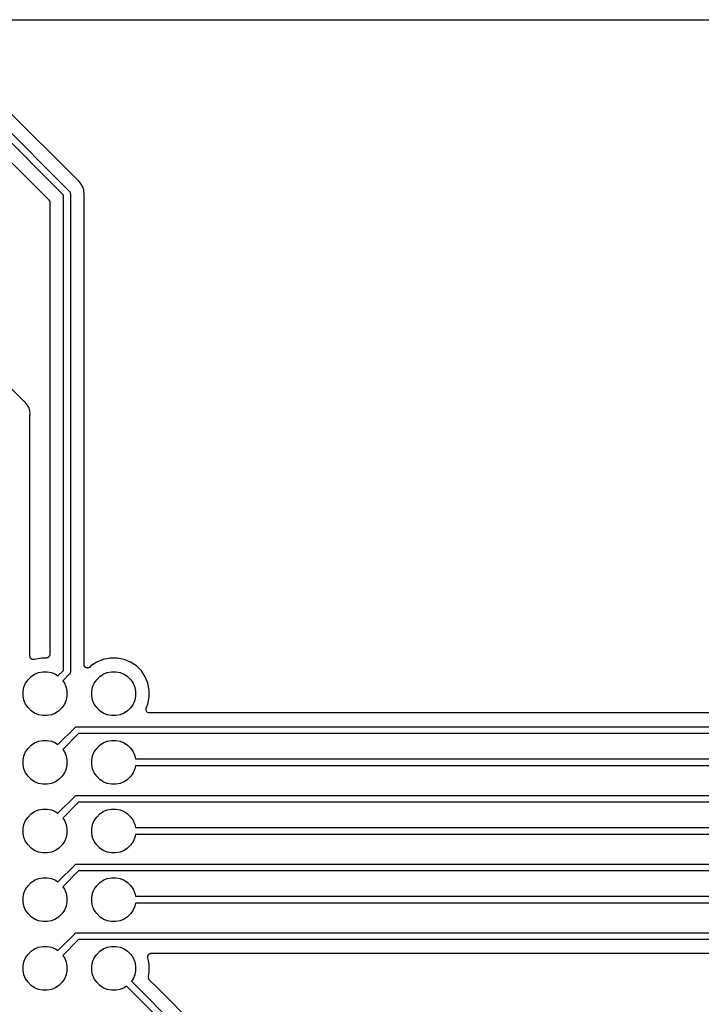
# Model space of a CAD drawing. Extents: x 2.6 to 14.5, y -8.4 to -1.4.
# Tile 13 of 43: x 6.2 to 7.2, y -7 to -5.6. Entities that reach past the tile are written whole.
import ezdxf

# ---------------------------------------------------------------- set-up
doc = ezdxf.new("R2010")
doc.units = 0
doc.header["$MEASUREMENT"] = 0
doc.layers.add('BLACK', color=7, linetype='CONTINUOUS')

msp = doc.modelspace()

# ---------------------------------------------------------------- linework, layer by layer
at = {"layer": 'BLACK', "linetype": 'CONTINUOUS'}
for p, q in [((6.08732, -5.5605), (7.67908, -5.5605)), ((6.28153, -5.79517), (6.17422, -5.68786)), ((6.15921, -5.70114), (6.26825, -5.81018)), ((6.25989, -5.81596), (6.15343, -5.7095)), ((6.14661, -5.73096), (6.23843, -5.82278)), ((6.28169, -5.7953), (6.28153, -5.79517)), ((6.28184, -5.79546), (6.28169, -5.7953)), ((6.28189, -5.7955), (6.28184, -5.79546)), ((6.28265, -5.79613), (6.28189, -5.7955)), ((6.28578, -5.79993), (6.28265, -5.79613)), ((6.2881, -5.80428), (6.28578, -5.79993)), ((6.28953, -5.80899), (6.2881, -5.80428)), ((6.25989, -6.50804), (6.25989, -5.81596)), ((6.26825, -5.81018), (6.26844, -5.81034)), ((6.26844, -5.81034), (6.26878, -5.81075)), ((6.26878, -5.81075), (6.26907, -5.8111)), ((6.26907, -5.8111), (6.26953, -5.81197)), ((6.26953, -5.81197), (6.26982, -5.81291)), ((6.26982, -5.81291), (6.26991, -5.81389)), ((6.26991, -5.81389), (6.26989, -5.81414)), ((6.26989, -5.81414), (6.26989, -6.50986)), ((6.28968, -5.81056), (6.28953, -5.80899)), ((6.29001, -5.81389), (6.28968, -5.81056)), ((6.28968, -5.81056), (6.28968, -5.81056)), ((6.28989, -5.81529), (6.28991, -5.81508)), ((6.28989, -5.81536), (6.28989, -5.81529)), ((6.28989, -6.49966), (6.28989, -5.81536)), ((6.28991, -5.81487), (6.29001, -5.81389)), ((6.28991, -5.81508), (6.28991, -5.81487)), ((6.23843, -5.82278), (6.23844, -5.82279)), ((6.23844, -5.82279), (6.23844, -5.82279)), ((6.23844, -5.82279), (6.23844, -5.82279)), ((6.23844, -5.82279), (6.23847, -5.82283)), ((6.23847, -5.82283), (6.23876, -5.82319)), ((6.23876, -5.82319), (6.23905, -5.82355)), ((6.23905, -5.82355), (6.23907, -5.82357)), ((6.23907, -5.82357), (6.23908, -5.82359)), ((6.23908, -5.82359), (6.2393, -5.824)), ((6.2393, -5.824), (6.23951, -5.82441)), ((6.23951, -5.82441), (6.23952, -5.82444)), ((6.23952, -5.82444), (6.23953, -5.82446)), ((6.23953, -5.82446), (6.23966, -5.8249)), ((6.23966, -5.8249), (6.23979, -5.82535)), ((6.23979, -5.82535), (6.2398, -5.82537)), ((6.2398, -5.82537), (6.2398, -5.8254)), ((6.2398, -5.8254), (6.23984, -5.82586)), ((6.23984, -5.82586), (6.23989, -5.82632)), ((6.23989, -5.82632), (6.23989, -6.48511)), ((6.20275, -6.11639), (6.08455, -5.99819)), ((6.20291, -6.11652), (6.20275, -6.11639)), ((6.20306, -6.11668), (6.20291, -6.11652)), ((6.20311, -6.11672), (6.20306, -6.11668)), ((6.20387, -6.11735), (6.20311, -6.11672)), ((6.207, -6.12115), (6.20387, -6.11735)), ((6.20932, -6.1255), (6.207, -6.12115)), ((6.21075, -6.13021), (6.20932, -6.1255)), ((6.21113, -6.13404), (6.21075, -6.13021)), ((6.21111, -6.13651), (6.21113, -6.1363)), ((6.21111, -6.13658), (6.21111, -6.13651)), ((6.21111, -6.48742), (6.21111, -6.13658)), ((6.21123, -6.13511), (6.21113, -6.13404)), ((6.21113, -6.13404), (6.21113, -6.13404)), ((6.21113, -6.13609), (6.21123, -6.13511)), ((6.21113, -6.1363), (6.21113, -6.13609)), ((6.21116, -6.48789), (6.21111, -6.48742)), ((6.2112, -6.48836), (6.21116, -6.48789)), ((6.2112, -6.48838), (6.2112, -6.48836)), ((6.21121, -6.48839), (6.2112, -6.48838)), ((6.21134, -6.48884), (6.21121, -6.48839)), ((6.21148, -6.4893), (6.21134, -6.48884)), ((6.21148, -6.48931), (6.21148, -6.4893)), ((6.21149, -6.48932), (6.21148, -6.48931)), ((6.21171, -6.48974), (6.21149, -6.48932)), ((6.21193, -6.49016), (6.21171, -6.48974)), ((6.21194, -6.49017), (6.21193, -6.49016)), ((6.21195, -6.49019), (6.21194, -6.49017)), ((6.21225, -6.49056), (6.21195, -6.49019)), ((6.21254, -6.49092), (6.21225, -6.49056)), ((6.21255, -6.49093), (6.21254, -6.49092)), ((6.21256, -6.49094), (6.21255, -6.49093)), ((6.21293, -6.49124), (6.21256, -6.49094)), ((6.21329, -6.49155), (6.21293, -6.49124)), ((6.2133, -6.49156), (6.21329, -6.49155)), ((6.21331, -6.49156), (6.2133, -6.49156)), ((6.21373, -6.49179), (6.21331, -6.49156)), ((6.21415, -6.49202), (6.21373, -6.49179)), ((6.21416, -6.49202), (6.21415, -6.49202)), ((6.21417, -6.49203), (6.21416, -6.49202)), ((6.21463, -6.49217), (6.21417, -6.49203)), ((6.21508, -6.49231), (6.21463, -6.49217)), ((6.21509, -6.49231), (6.21508, -6.49231)), ((6.2151, -6.49232), (6.21509, -6.49231)), ((6.21558, -6.49237), (6.2151, -6.49232)), ((6.21605, -6.49242), (6.21558, -6.49237)), ((6.21606, -6.49242), (6.21605, -6.49242)), ((6.21608, -6.49242), (6.21606, -6.49242)), ((6.21655, -6.49238), (6.21608, -6.49242)), ((6.21702, -6.49234), (6.21655, -6.49238)), ((6.21703, -6.49233), (6.21702, -6.49234)), ((6.21705, -6.49233), (6.21703, -6.49233)), ((6.2175, -6.4922), (6.21705, -6.49233)), ((6.21773, -6.49213), (6.2175, -6.4922)), ((6.22789, -6.49011), (6.21773, -6.49213)), ((6.23489, -6.49011), (6.22789, -6.49011)), ((6.23536, -6.49006), (6.23489, -6.49011)), ((6.23583, -6.49002), (6.23536, -6.49006)), ((6.23584, -6.49002), (6.23583, -6.49002)), ((6.23586, -6.49001), (6.23584, -6.49002)), ((6.23631, -6.48988), (6.23586, -6.49001)), ((6.23676, -6.48975), (6.23631, -6.48988)), ((6.23678, -6.48974), (6.23676, -6.48975)), ((6.2368, -6.48973), (6.23678, -6.48974)), ((6.23721, -6.48951), (6.2368, -6.48973)), ((6.23763, -6.48929), (6.23721, -6.48951)), ((6.23764, -6.48928), (6.23763, -6.48929)), ((6.23766, -6.48927), (6.23764, -6.48928)), ((6.23802, -6.48898), (6.23766, -6.48927)), ((6.23839, -6.48868), (6.23802, -6.48898)), ((6.2384, -6.48867), (6.23839, -6.48868)), ((6.23841, -6.48866), (6.2384, -6.48867)), ((6.23871, -6.48829), (6.23841, -6.48866)), ((6.23902, -6.48793), (6.23871, -6.48829)), ((6.23904, -6.48791), (6.23902, -6.48792)), ((6.23902, -6.48792), (6.23902, -6.48793)), ((6.23926, -6.48749), (6.23904, -6.48791)), ((6.23949, -6.48708), (6.23926, -6.48749)), ((6.2395, -6.48705), (6.23949, -6.48706)), ((6.23949, -6.48706), (6.23949, -6.48708)), ((6.23964, -6.4866), (6.2395, -6.48705)), ((6.23978, -6.48615), (6.23964, -6.4866)), ((6.23979, -6.48612), (6.23978, -6.48613)), ((6.23978, -6.48613), (6.23978, -6.48615)), ((6.23984, -6.48565), (6.23979, -6.48612)), ((6.23989, -6.48518), (6.23984, -6.48565)), ((6.23989, -6.48511), (6.23989, -6.48514)), ((6.23989, -6.48514), (6.23989, -6.48514)), ((6.23989, -6.48514), (6.23989, -6.48515)), ((6.23989, -6.48515), (6.23989, -6.48518)), ((6.31786, -6.4921), (6.30842, -6.49602)), ((6.32789, -6.49011), (6.31786, -6.4921)), ((6.33811, -6.49011), (6.32789, -6.49011)), ((6.34814, -6.4921), (6.33811, -6.49011)), ((6.35758, -6.49602), (6.34814, -6.4921)), ((6.25175, -6.51618), (6.25989, -6.50804)), ((6.26989, -6.50986), (6.26991, -6.51011)), ((6.28994, -6.50014), (6.28989, -6.49966)), ((6.28998, -6.50061), (6.28994, -6.50014)), ((6.28998, -6.50062), (6.28998, -6.50061)), ((6.28999, -6.50063), (6.28998, -6.50062)), ((6.29012, -6.50109), (6.28999, -6.50063)), ((6.29026, -6.50154), (6.29012, -6.50109)), ((6.29026, -6.50155), (6.29026, -6.50154)), ((6.29027, -6.50156), (6.29026, -6.50155)), ((6.29049, -6.50198), (6.29027, -6.50156)), ((6.29072, -6.50241), (6.29049, -6.50198)), ((6.29073, -6.50242), (6.29072, -6.50241)), ((6.29072, -6.50241), (6.29072, -6.50241)), ((6.29103, -6.50279), (6.29073, -6.50242)), ((6.29133, -6.50317), (6.29103, -6.50279)), ((6.29134, -6.50317), (6.29133, -6.50317)), ((6.29134, -6.50318), (6.29134, -6.50317)), ((6.29171, -6.50348), (6.29134, -6.50318)), ((6.29208, -6.50379), (6.29171, -6.50348)), ((6.29209, -6.5038), (6.29208, -6.50379)), ((6.29252, -6.50403), (6.29209, -6.5038)), ((6.29209, -6.5038), (6.29209, -6.5038)), ((6.29294, -6.50426), (6.29252, -6.50403)), ((6.29295, -6.50426), (6.29294, -6.50426)), ((6.29294, -6.50426), (6.29294, -6.50426)), ((6.29341, -6.50441), (6.29295, -6.50426)), ((6.29387, -6.50455), (6.29341, -6.50441)), ((6.29388, -6.50455), (6.29387, -6.50455)), ((6.29436, -6.5046), (6.29388, -6.50455)), ((6.29388, -6.50455), (6.29388, -6.50455)), ((6.29484, -6.50466), (6.29436, -6.5046)), ((6.29485, -6.50465), (6.29484, -6.50466)), ((6.29486, -6.50466), (6.29485, -6.50465)), ((6.29533, -6.50461), (6.29486, -6.50466)), ((6.29581, -6.50457), (6.29533, -6.50461)), ((6.29582, -6.50457), (6.29581, -6.50457)), ((6.29583, -6.50457), (6.29582, -6.50457)), ((6.29628, -6.50443), (6.29583, -6.50457)), ((6.29675, -6.5043), (6.29628, -6.50443)), ((6.29676, -6.50429), (6.29675, -6.50429)), ((6.29675, -6.50429), (6.29675, -6.5043)), ((6.29719, -6.50407), (6.29676, -6.50429)), ((6.29761, -6.50385), (6.29719, -6.50407)), ((6.29762, -6.50384), (6.29761, -6.50385)), ((6.29763, -6.50384), (6.29762, -6.50384)), ((6.298, -6.50354), (6.29763, -6.50384)), ((6.29838, -6.50324), (6.298, -6.50354)), ((6.29839, -6.50323), (6.29838, -6.50324)), ((6.29843, -6.50319), (6.29839, -6.50323)), ((6.29839, -6.50323), (6.29839, -6.50323)), ((6.29839, -6.50323), (6.29839, -6.50323)), ((6.29992, -6.50169), (6.29843, -6.50319)), ((6.30842, -6.49602), (6.29992, -6.50169)), ((6.36608, -6.50169), (6.35758, -6.49602)), ((6.37331, -6.50892), (6.36608, -6.50169)), ((6.37898, -6.51742), (6.37331, -6.50892)), ((6.20474, -6.52689), (6.20823, -6.52167)), ((6.20823, -6.52167), (6.21267, -6.51723)), ((6.21267, -6.51723), (6.21789, -6.51374)), ((6.21789, -6.51374), (6.2237, -6.51134)), ((6.2237, -6.51134), (6.22986, -6.51011)), ((6.22986, -6.51011), (6.23614, -6.51011)), ((6.23614, -6.51011), (6.2423, -6.51134)), ((6.2423, -6.51134), (6.24811, -6.51374)), ((6.24811, -6.51374), (6.25175, -6.51618)), ((6.26825, -6.51382), (6.25882, -6.52325)), ((6.25882, -6.52325), (6.26126, -6.52689)), ((6.26844, -6.51366), (6.26825, -6.51382)), ((6.26907, -6.5129), (6.26844, -6.51366)), ((6.26953, -6.51203), (6.26907, -6.5129)), ((6.26982, -6.51109), (6.26953, -6.51203)), ((6.26989, -6.51036), (6.26982, -6.51109)), ((6.26991, -6.51011), (6.26989, -6.51036)), ((6.26989, -6.51036), (6.26989, -6.51036)), ((6.30474, -6.52689), (6.30823, -6.52167)), ((6.30823, -6.52167), (6.31267, -6.51723)), ((6.31267, -6.51723), (6.31789, -6.51374)), ((6.31789, -6.51374), (6.3237, -6.51134)), ((6.3237, -6.51134), (6.32986, -6.51011)), ((6.32986, -6.51011), (6.33614, -6.51011)), ((6.33614, -6.51011), (6.3423, -6.51134)), ((6.3423, -6.51134), (6.34811, -6.51374)), ((6.34811, -6.51374), (6.35333, -6.51723)), ((6.35333, -6.51723), (6.35777, -6.52167)), ((6.35777, -6.52167), (6.36126, -6.52689)), ((6.3829, -6.52686), (6.37898, -6.51742)), ((6.20111, -6.53886), (6.20234, -6.5327)), ((6.20234, -6.5327), (6.20474, -6.52689)), ((6.26126, -6.52689), (6.26366, -6.5327)), ((6.26366, -6.5327), (6.26489, -6.53886)), ((6.30111, -6.53886), (6.30234, -6.5327)), ((6.30234, -6.5327), (6.30474, -6.52689)), ((6.36126, -6.52689), (6.36366, -6.5327)), ((6.36366, -6.5327), (6.36489, -6.53886)), ((6.38489, -6.53689), (6.3829, -6.52686)), ((6.38489, -6.54711), (6.38489, -6.53689)), ((6.20111, -6.54514), (6.20111, -6.53886)), ((6.20234, -6.5513), (6.20111, -6.54514)), ((6.20474, -6.55711), (6.20234, -6.5513)), ((6.26366, -6.5513), (6.26126, -6.55711)), ((6.26489, -6.54514), (6.26366, -6.5513)), ((6.26489, -6.53886), (6.26489, -6.54514)), ((6.30111, -6.54514), (6.30111, -6.53886)), ((6.30234, -6.5513), (6.30111, -6.54514)), ((6.30474, -6.55711), (6.30234, -6.5513)), ((6.36366, -6.5513), (6.36126, -6.55711)), ((6.36489, -6.54514), (6.36366, -6.5513)), ((6.36489, -6.53886), (6.36489, -6.54514)), ((6.3829, -6.55714), (6.38489, -6.54711)), ((6.20823, -6.56233), (6.20474, -6.55711)), ((6.21267, -6.56677), (6.20823, -6.56233)), ((6.21789, -6.57026), (6.21267, -6.56677)), ((6.25333, -6.56677), (6.24811, -6.57026)), ((6.25777, -6.56233), (6.25333, -6.56677)), ((6.26126, -6.55711), (6.25777, -6.56233)), ((6.30823, -6.56233), (6.30474, -6.55711)), ((6.31267, -6.56677), (6.30823, -6.56233)), ((6.31789, -6.57026), (6.31267, -6.56677)), ((6.35333, -6.56677), (6.34811, -6.57026)), ((6.35777, -6.56233), (6.35333, -6.56677)), ((6.36126, -6.55711), (6.35777, -6.56233)), ((6.38, -6.56508), (6.38005, -6.5646)), ((6.38001, -6.56509), (6.38, -6.56508)), ((6.38, -6.5651), (6.38001, -6.56509)), ((6.38005, -6.56558), (6.38, -6.5651)), ((6.38005, -6.5646), (6.3801, -6.56413)), ((6.38009, -6.56605), (6.38005, -6.56558)), ((6.3801, -6.56606), (6.38009, -6.56605)), ((6.3801, -6.56413), (6.38011, -6.56412)), ((6.3801, -6.56607), (6.3801, -6.56606)), ((6.38023, -6.56653), (6.3801, -6.56607)), ((6.38011, -6.5641), (6.38025, -6.56365)), ((6.38011, -6.56412), (6.38011, -6.5641)), ((6.38037, -6.56698), (6.38023, -6.56653)), ((6.38025, -6.56365), (6.38039, -6.5632)), ((6.38037, -6.56699), (6.38037, -6.56698)), ((6.38038, -6.56701), (6.38037, -6.56699)), ((6.3806, -6.56743), (6.38038, -6.56701)), ((6.38039, -6.5632), (6.3829, -6.55714)), ((6.2237, -6.57266), (6.21789, -6.57026)), ((6.22986, -6.57389), (6.2237, -6.57266)), ((6.23614, -6.57389), (6.22986, -6.57389)), ((6.2423, -6.57266), (6.23614, -6.57389)), ((6.24811, -6.57026), (6.2423, -6.57266)), ((6.3237, -6.57266), (6.31789, -6.57026)), ((6.32986, -6.57389), (6.3237, -6.57266)), ((6.33614, -6.57389), (6.32986, -6.57389)), ((6.3423, -6.57266), (6.33614, -6.57389)), ((6.34811, -6.57026), (6.3423, -6.57266)), ((6.38082, -6.56785), (6.3806, -6.56743)), ((6.38083, -6.56786), (6.38082, -6.56785)), ((6.38084, -6.56787), (6.38083, -6.56786)), ((6.38113, -6.56824), (6.38084, -6.56787)), ((6.38143, -6.56861), (6.38113, -6.56824)), ((6.38144, -6.56862), (6.38143, -6.56861)), ((6.38145, -6.56863), (6.38144, -6.56862)), ((6.38182, -6.56893), (6.38145, -6.56863)), ((6.38218, -6.56924), (6.38182, -6.56893)), ((6.38219, -6.56924), (6.38218, -6.56924)), ((6.3822, -6.56925), (6.38219, -6.56924)), ((6.38262, -6.56948), (6.3822, -6.56925)), ((6.38304, -6.56971), (6.38262, -6.56948)), ((6.38305, -6.56971), (6.38304, -6.56971)), ((6.38306, -6.56972), (6.38305, -6.56971)), ((6.38351, -6.56986), (6.38306, -6.56972)), ((6.38397, -6.57), (6.38351, -6.56986)), ((6.38398, -6.57), (6.38397, -6.57)), ((6.38399, -6.57001), (6.38398, -6.57)), ((6.38446, -6.57006), (6.38399, -6.57001)), ((6.38493, -6.57011), (6.38446, -6.57006)), ((6.38496, -6.57011), (6.38493, -6.57011)), ((6.385, -6.57011), (6.38496, -6.57011)), ((6.38496, -6.57011), (6.38496, -6.57011)), ((6.38496, -6.57011), (6.38496, -6.57011)), ((7.76097, -6.57011), (6.385, -6.57011)), ((6.25175, -6.61618), (6.27618, -6.59175)), ((6.27618, -6.59175), (6.27634, -6.59156)), ((6.27634, -6.59156), (6.2771, -6.59093)), ((6.2771, -6.59093), (6.27797, -6.59047)), ((6.27797, -6.59047), (6.27891, -6.59018)), ((6.27891, -6.59018), (6.27964, -6.59011)), ((6.27964, -6.59011), (6.27989, -6.59009)), ((6.27989, -6.59009), (6.28014, -6.59011)), ((6.28014, -6.59011), (7.77132, -6.59011)), ((6.2237, -6.61134), (6.22986, -6.61011)), ((6.22986, -6.61011), (6.23614, -6.61011)), ((6.23614, -6.61011), (6.2423, -6.61134)), ((6.28196, -6.60011), (6.25882, -6.62325)), ((7.77315, -6.60011), (6.28196, -6.60011)), ((6.3237, -6.61134), (6.32986, -6.61011)), ((6.32986, -6.61011), (6.33614, -6.61011)), ((6.33614, -6.61011), (6.3423, -6.61134)), ((6.20474, -6.62689), (6.20823, -6.62167)), ((6.20823, -6.62167), (6.21267, -6.61723)), ((6.21267, -6.61723), (6.21789, -6.61374)), ((6.21789, -6.61374), (6.2237, -6.61134)), ((6.2423, -6.61134), (6.24811, -6.61374)), ((6.24811, -6.61374), (6.25175, -6.61618)), ((6.25882, -6.62325), (6.26126, -6.62689)), ((6.30474, -6.62689), (6.30823, -6.62167)), ((6.30823, -6.62167), (6.31267, -6.61723)), ((6.31267, -6.61723), (6.31789, -6.61374)), ((6.31789, -6.61374), (6.3237, -6.61134)), ((6.3423, -6.61134), (6.34811, -6.61374)), ((6.34811, -6.61374), (6.35333, -6.61723)), ((6.35333, -6.61723), (6.35777, -6.62167)), ((6.35777, -6.62167), (6.36126, -6.62689)), ((6.20111, -6.63886), (6.20234, -6.6327)), ((6.20111, -6.64514), (6.20111, -6.63886)), ((6.20234, -6.6327), (6.20474, -6.62689)), ((6.26126, -6.62689), (6.26366, -6.6327)), ((6.26366, -6.6327), (6.26489, -6.63886)), ((6.26489, -6.63886), (6.26489, -6.64514)), ((6.30111, -6.63886), (6.30234, -6.6327)), ((6.30111, -6.64514), (6.30111, -6.63886)), ((6.30234, -6.6327), (6.30474, -6.62689)), ((6.36126, -6.62689), (6.36366, -6.6327)), ((6.36366, -6.6327), (6.36452, -6.637)), ((6.36452, -6.637), (7.86593, -6.637)), ((6.20234, -6.6513), (6.20111, -6.64514)), ((6.20474, -6.65711), (6.20234, -6.6513)), ((6.26366, -6.6513), (6.26126, -6.65711)), ((6.26489, -6.64514), (6.26366, -6.6513)), ((6.30234, -6.6513), (6.30111, -6.64514)), ((6.30474, -6.65711), (6.30234, -6.6513)), ((6.36366, -6.6513), (6.36126, -6.65711)), ((6.36452, -6.647), (6.36366, -6.6513)), ((7.86775, -6.647), (6.36452, -6.647)), ((6.20823, -6.66233), (6.20474, -6.65711)), ((6.21267, -6.66677), (6.20823, -6.66233)), ((6.21789, -6.67026), (6.21267, -6.66677)), ((6.25333, -6.66677), (6.24811, -6.67026)), ((6.25777, -6.66233), (6.25333, -6.66677)), ((6.26126, -6.65711), (6.25777, -6.66233)), ((6.30823, -6.66233), (6.30474, -6.65711)), ((6.31267, -6.66677), (6.30823, -6.66233)), ((6.31789, -6.67026), (6.31267, -6.66677)), ((6.35333, -6.66677), (6.34811, -6.67026)), ((6.35777, -6.66233), (6.35333, -6.66677)), ((6.36126, -6.65711), (6.35777, -6.66233)), ((6.2237, -6.67266), (6.21789, -6.67026)), ((6.22986, -6.67389), (6.2237, -6.67266)), ((6.23614, -6.67389), (6.22986, -6.67389)), ((6.2423, -6.67266), (6.23614, -6.67389)), ((6.24811, -6.67026), (6.2423, -6.67266)), ((6.3237, -6.67266), (6.31789, -6.67026)), ((6.32986, -6.67389), (6.3237, -6.67266)), ((6.33614, -6.67389), (6.32986, -6.67389)), ((6.3423, -6.67266), (6.33614, -6.67389)), ((6.34811, -6.67026), (6.3423, -6.67266)), ((6.25175, -6.71618), (6.27618, -6.69175)), ((6.27618, -6.69175), (6.27634, -6.69156)), ((6.27634, -6.69156), (6.2771, -6.69093)), ((6.2771, -6.69093), (6.27797, -6.69047)), ((6.27797, -6.69047), (6.27891, -6.69018)), ((6.27891, -6.69018), (6.27964, -6.69011)), ((6.27964, -6.69011), (6.27989, -6.69009)), ((6.27989, -6.69009), (6.28014, -6.69011)), ((6.28014, -6.69011), (7.91282, -6.69011)), ((6.2237, -6.71134), (6.22986, -6.71011)), ((6.22986, -6.71011), (6.23614, -6.71011)), ((6.23614, -6.71011), (6.2423, -6.71134)), ((6.28196, -6.70011), (6.25882, -6.72325)), ((7.91464, -6.70011), (6.28196, -6.70011)), ((6.3237, -6.71134), (6.32986, -6.71011)), ((6.32986, -6.71011), (6.33614, -6.71011)), ((6.33614, -6.71011), (6.3423, -6.71134)), ((6.20474, -6.72689), (6.20823, -6.72167)), ((6.20823, -6.72167), (6.21267, -6.71723)), ((6.21267, -6.71723), (6.21789, -6.71374)), ((6.21789, -6.71374), (6.2237, -6.71134)), ((6.2423, -6.71134), (6.24811, -6.71374)), ((6.24811, -6.71374), (6.25175, -6.71618)), ((6.25882, -6.72325), (6.26126, -6.72689)), ((6.30474, -6.72689), (6.30823, -6.72167)), ((6.30823, -6.72167), (6.31267, -6.71723)), ((6.31267, -6.71723), (6.31789, -6.71374)), ((6.31789, -6.71374), (6.3237, -6.71134)), ((6.3423, -6.71134), (6.34811, -6.71374)), ((6.34811, -6.71374), (6.35333, -6.71723)), ((6.35333, -6.71723), (6.35777, -6.72167)), ((6.35777, -6.72167), (6.36126, -6.72689)), ((6.20111, -6.73886), (6.20234, -6.7327)), ((6.20111, -6.74514), (6.20111, -6.73886)), ((6.20234, -6.7327), (6.20474, -6.72689)), ((6.26126, -6.72689), (6.26366, -6.7327)), ((6.26366, -6.7327), (6.26489, -6.73886)), ((6.26489, -6.73886), (6.26489, -6.74514)), ((6.30111, -6.73886), (6.30234, -6.7327)), ((6.30111, -6.74514), (6.30111, -6.73886)), ((6.30234, -6.7327), (6.30474, -6.72689)), ((6.36126, -6.72689), (6.36366, -6.7327)), ((6.36366, -6.7327), (6.36452, -6.737)), ((6.36452, -6.737), (7.96593, -6.737)), ((6.20234, -6.7513), (6.20111, -6.74514)), ((6.20474, -6.75711), (6.20234, -6.7513)), ((6.26366, -6.7513), (6.26126, -6.75711)), ((6.26489, -6.74514), (6.26366, -6.7513)), ((6.30234, -6.7513), (6.30111, -6.74514)), ((6.30474, -6.75711), (6.30234, -6.7513)), ((6.36366, -6.7513), (6.36126, -6.75711)), ((6.36452, -6.747), (6.36366, -6.7513)), ((7.96775, -6.747), (6.36452, -6.747)), ((6.20823, -6.76233), (6.20474, -6.75711)), ((6.21267, -6.76677), (6.20823, -6.76233)), ((6.21789, -6.77026), (6.21267, -6.76677)), ((6.25333, -6.76677), (6.24811, -6.77026)), ((6.25777, -6.76233), (6.25333, -6.76677)), ((6.26126, -6.75711), (6.25777, -6.76233)), ((6.30823, -6.76233), (6.30474, -6.75711)), ((6.31267, -6.76677), (6.30823, -6.76233)), ((6.31789, -6.77026), (6.31267, -6.76677)), ((6.35333, -6.76677), (6.34811, -6.77026)), ((6.35777, -6.76233), (6.35333, -6.76677)), ((6.36126, -6.75711), (6.35777, -6.76233)), ((6.2237, -6.77266), (6.21789, -6.77026)), ((6.22986, -6.77389), (6.2237, -6.77266)), ((6.23614, -6.77389), (6.22986, -6.77389)), ((6.2423, -6.77266), (6.23614, -6.77389)), ((6.24811, -6.77026), (6.2423, -6.77266)), ((6.3237, -6.77266), (6.31789, -6.77026)), ((6.32986, -6.77389), (6.3237, -6.77266)), ((6.33614, -6.77389), (6.32986, -6.77389)), ((6.3423, -6.77266), (6.33614, -6.77389)), ((6.34811, -6.77026), (6.3423, -6.77266)), ((6.25175, -6.81618), (6.27618, -6.79175)), ((6.27618, -6.79175), (6.27634, -6.79156)), ((6.27634, -6.79156), (6.2771, -6.79093)), ((6.2771, -6.79093), (6.27797, -6.79047)), ((6.27797, -6.79047), (6.27891, -6.79018)), ((6.27891, -6.79018), (6.27964, -6.79011)), ((6.27964, -6.79011), (6.27989, -6.79009)), ((6.27989, -6.79009), (6.28014, -6.79011)), ((6.28014, -6.79011), (8.01282, -6.79011)), ((6.2237, -6.81134), (6.22986, -6.81011)), ((6.22986, -6.81011), (6.23614, -6.81011)), ((6.23614, -6.81011), (6.2423, -6.81134)), ((6.28196, -6.80011), (6.25882, -6.82325)), ((8.01464, -6.80011), (6.28196, -6.80011)), ((6.3237, -6.81134), (6.32986, -6.81011)), ((6.32986, -6.81011), (6.33614, -6.81011)), ((6.33614, -6.81011), (6.3423, -6.81134)), ((6.20474, -6.82689), (6.20823, -6.82167)), ((6.20823, -6.82167), (6.21267, -6.81723)), ((6.21267, -6.81723), (6.21789, -6.81374)), ((6.21789, -6.81374), (6.2237, -6.81134)), ((6.2423, -6.81134), (6.24811, -6.81374)), ((6.24811, -6.81374), (6.25175, -6.81618)), ((6.25882, -6.82325), (6.26126, -6.82689)), ((6.30474, -6.82689), (6.30823, -6.82167)), ((6.30823, -6.82167), (6.31267, -6.81723)), ((6.31267, -6.81723), (6.31789, -6.81374)), ((6.31789, -6.81374), (6.3237, -6.81134)), ((6.3423, -6.81134), (6.34811, -6.81374)), ((6.34811, -6.81374), (6.35333, -6.81723)), ((6.35333, -6.81723), (6.35777, -6.82167)), ((6.35777, -6.82167), (6.36126, -6.82689)), ((6.20111, -6.83886), (6.20234, -6.8327)), ((6.20111, -6.84514), (6.20111, -6.83886)), ((6.20234, -6.8327), (6.20474, -6.82689)), ((6.26126, -6.82689), (6.26366, -6.8327)), ((6.26366, -6.8327), (6.26489, -6.83886)), ((6.26489, -6.83886), (6.26489, -6.84514)), ((6.30111, -6.83886), (6.30234, -6.8327)), ((6.30111, -6.84514), (6.30111, -6.83886)), ((6.30234, -6.8327), (6.30474, -6.82689)), ((6.36126, -6.82689), (6.36366, -6.8327)), ((6.36366, -6.8327), (6.36452, -6.837)), ((6.36452, -6.837), (8.06593, -6.837)), ((6.20234, -6.8513), (6.20111, -6.84514)), ((6.20474, -6.85711), (6.20234, -6.8513)), ((6.26366, -6.8513), (6.26126, -6.85711)), ((6.26489, -6.84514), (6.26366, -6.8513)), ((6.30234, -6.8513), (6.30111, -6.84514)), ((6.30474, -6.85711), (6.30234, -6.8513)), ((6.36366, -6.8513), (6.36126, -6.85711)), ((6.36452, -6.847), (6.36366, -6.8513)), ((8.06775, -6.847), (6.36452, -6.847)), ((6.20823, -6.86233), (6.20474, -6.85711)), ((6.21267, -6.86677), (6.20823, -6.86233)), ((6.21789, -6.87026), (6.21267, -6.86677)), ((6.25333, -6.86677), (6.24811, -6.87026)), ((6.25777, -6.86233), (6.25333, -6.86677)), ((6.26126, -6.85711), (6.25777, -6.86233)), ((6.30823, -6.86233), (6.30474, -6.85711)), ((6.31267, -6.86677), (6.30823, -6.86233)), ((6.31789, -6.87026), (6.31267, -6.86677)), ((6.35333, -6.86677), (6.34811, -6.87026)), ((6.35777, -6.86233), (6.35333, -6.86677)), ((6.36126, -6.85711), (6.35777, -6.86233)), ((6.2237, -6.87266), (6.21789, -6.87026)), ((6.22986, -6.87389), (6.2237, -6.87266)), ((6.23614, -6.87389), (6.22986, -6.87389)), ((6.2423, -6.87266), (6.23614, -6.87389)), ((6.24811, -6.87026), (6.2423, -6.87266)), ((6.3237, -6.87266), (6.31789, -6.87026)), ((6.32986, -6.87389), (6.3237, -6.87266)), ((6.33614, -6.87389), (6.32986, -6.87389)), ((6.3423, -6.87266), (6.33614, -6.87389)), ((6.34811, -6.87026), (6.3423, -6.87266)), ((6.25175, -6.91618), (6.27618, -6.89175)), ((6.27618, -6.89175), (6.27634, -6.89156)), ((6.27634, -6.89156), (6.2771, -6.89093)), ((6.2771, -6.89093), (6.27797, -6.89047)), ((6.27797, -6.89047), (6.27891, -6.89018)), ((6.27891, -6.89018), (6.27964, -6.89011)), ((6.27964, -6.89011), (6.27989, -6.89009)), ((6.27989, -6.89009), (6.28014, -6.89011)), ((6.28014, -6.89011), (8.06828, -6.89011)), ((6.21789, -6.91374), (6.2237, -6.91134)), ((6.2237, -6.91134), (6.22986, -6.91011)), ((6.22986, -6.91011), (6.23614, -6.91011)), ((6.23614, -6.91011), (6.2423, -6.91134)), ((6.2423, -6.91134), (6.24811, -6.91374)), ((6.28196, -6.90011), (6.25882, -6.92325)), ((8.0701, -6.90011), (6.28196, -6.90011)), ((6.31789, -6.91374), (6.3237, -6.91134)), ((6.3237, -6.91134), (6.32986, -6.91011)), ((6.32986, -6.91011), (6.33614, -6.91011)), ((6.33614, -6.91011), (6.3423, -6.91134)), ((6.3423, -6.91134), (6.34811, -6.91374)), ((6.20474, -6.92689), (6.20823, -6.92167)), ((6.20823, -6.92167), (6.21267, -6.91723)), ((6.21267, -6.91723), (6.21789, -6.91374)), ((6.24811, -6.91374), (6.25175, -6.91618)), ((6.25882, -6.92325), (6.26126, -6.92689)), ((6.30474, -6.92689), (6.30823, -6.92167)), ((6.30823, -6.92167), (6.31267, -6.91723)), ((6.31267, -6.91723), (6.31789, -6.91374)), ((6.34811, -6.91374), (6.35333, -6.91723)), ((6.35333, -6.91723), (6.35777, -6.92167)), ((6.35777, -6.92167), (6.36126, -6.92689)), ((6.38258, -6.92505), (6.38263, -6.92458)), ((6.38258, -6.92506), (6.38258, -6.92505)), ((6.38258, -6.92508), (6.38258, -6.92506)), ((6.38262, -6.92555), (6.38258, -6.92508)), ((6.38266, -6.92602), (6.38262, -6.92555)), ((6.38263, -6.92458), (6.38268, -6.9241)), ((6.38268, -6.9241), (6.38269, -6.92409)), ((6.38269, -6.92408), (6.38283, -6.92363)), ((6.38269, -6.92409), (6.38269, -6.92408)), ((6.38283, -6.92363), (6.38297, -6.92317)), ((6.38297, -6.92317), (6.38298, -6.92316)), ((6.38298, -6.92315), (6.38321, -6.92273)), ((6.38298, -6.92316), (6.38298, -6.92315)), ((6.38321, -6.92273), (6.38344, -6.92231)), ((6.38344, -6.9223), (6.38345, -6.92229)), ((6.38344, -6.92231), (6.38344, -6.9223)), ((6.38345, -6.92229), (6.38376, -6.92193)), ((6.38376, -6.92193), (6.38406, -6.92156)), ((6.38406, -6.92156), (6.38407, -6.92155)), ((6.38407, -6.92155), (6.38408, -6.92154)), ((6.38408, -6.92154), (6.38444, -6.92125)), ((6.38444, -6.92125), (6.38481, -6.92095)), ((6.38481, -6.92095), (6.38483, -6.92094)), ((6.38483, -6.92094), (6.38484, -6.92093)), ((6.38484, -6.92093), (6.38526, -6.92071)), ((6.38526, -6.92071), (6.38568, -6.92049)), ((6.38568, -6.92049), (6.38569, -6.92048)), ((6.38569, -6.92048), (6.3857, -6.92048)), ((6.3857, -6.92048), (6.38616, -6.92034)), ((6.38616, -6.92034), (6.38661, -6.92021)), ((6.38661, -6.92021), (6.38662, -6.9202)), ((6.38662, -6.9202), (6.38664, -6.9202)), ((6.38664, -6.9202), (6.38711, -6.92016)), ((6.38711, -6.92016), (6.38758, -6.92011)), ((6.38758, -6.92011), (8.06887, -6.92011)), ((6.20111, -6.93886), (6.20234, -6.9327)), ((6.20111, -6.94514), (6.20111, -6.93886)), ((6.20234, -6.9327), (6.20474, -6.92689)), ((6.26126, -6.92689), (6.26366, -6.9327)), ((6.26366, -6.9327), (6.26489, -6.93886)), ((6.26489, -6.93886), (6.26489, -6.94514)), ((6.30111, -6.93886), (6.30234, -6.9327)), ((6.30111, -6.94514), (6.30111, -6.93886)), ((6.30234, -6.9327), (6.30474, -6.92689)), ((6.36126, -6.92689), (6.36366, -6.9327)), ((6.36366, -6.9327), (6.36489, -6.93886)), ((6.36489, -6.93886), (6.36489, -6.94514)), ((6.38267, -6.92603), (6.38266, -6.92602)), ((6.38267, -6.92605), (6.38267, -6.92603)), ((6.3828, -6.9265), (6.38267, -6.92605)), ((6.38287, -6.92673), (6.3828, -6.9265)), ((6.38367, -6.93075), (6.38287, -6.92673)), ((6.38489, -6.93689), (6.38367, -6.93075)), ((6.38489, -6.94711), (6.38489, -6.93689)), ((6.20234, -6.9513), (6.20111, -6.94514)), ((6.20474, -6.95711), (6.20234, -6.9513)), ((6.26366, -6.9513), (6.26126, -6.95711)), ((6.26489, -6.94514), (6.26366, -6.9513)), ((6.30234, -6.9513), (6.30111, -6.94514)), ((6.30474, -6.95711), (6.30234, -6.9513)), ((6.36366, -6.9513), (6.36126, -6.95711)), ((6.36489, -6.94514), (6.36366, -6.9513)), ((6.38347, -6.95448), (6.38352, -6.95402)), ((6.38352, -6.95402), (6.38489, -6.94711)), ((6.20823, -6.96233), (6.20474, -6.95711)), ((6.21267, -6.96677), (6.20823, -6.96233)), ((6.21789, -6.97026), (6.21267, -6.96677)), ((6.25333, -6.96677), (6.24811, -6.97026)), ((6.25777, -6.96233), (6.25333, -6.96677)), ((6.26126, -6.95711), (6.25777, -6.96233)), ((6.30823, -6.96233), (6.30474, -6.95711)), ((6.31267, -6.96677), (6.30823, -6.96233)), ((6.31789, -6.97026), (6.31267, -6.96677)), ((6.35175, -6.96782), (6.34811, -6.97026)), ((6.47618, -7.09225), (6.35175, -6.96782)), ((6.36126, -6.95711), (6.35882, -6.96075)), ((6.35882, -6.96075), (6.48196, -7.08389)), ((6.38342, -6.95494), (6.38347, -6.95448)), ((6.38342, -6.95497), (6.38342, -6.95494)), ((6.38342, -6.95499), (6.38342, -6.95497)), ((6.38346, -6.95545), (6.38342, -6.95499)), ((6.38351, -6.95591), (6.38346, -6.95545)), ((6.38351, -6.95594), (6.38351, -6.95591)), ((6.38351, -6.95596), (6.38351, -6.95594)), ((6.38365, -6.9564), (6.38351, -6.95596)), ((6.38378, -6.95685), (6.38365, -6.9564)), ((6.38379, -6.95687), (6.38378, -6.95685)), ((6.3838, -6.95689), (6.38379, -6.95687)), ((6.38401, -6.95731), (6.3838, -6.95689)), ((6.38423, -6.95772), (6.38401, -6.95731)), ((6.38424, -6.95774), (6.38423, -6.95772)), ((6.38425, -6.95776), (6.38424, -6.95774)), ((6.38454, -6.95812), (6.38425, -6.95776)), ((6.38484, -6.95848), (6.38454, -6.95812)), ((6.38487, -6.95851), (6.38484, -6.95848)), ((6.38488, -6.95853), (6.38487, -6.95851)), ((6.38487, -6.95851), (6.38487, -6.95851)), ((6.38487, -6.95851), (6.38487, -6.95851)), ((6.39597, -6.96962), (6.38488, -6.95853)), ((6.2237, -6.97266), (6.21789, -6.97026)), ((6.22986, -6.97389), (6.2237, -6.97266)), ((6.23614, -6.97389), (6.22986, -6.97389)), ((6.2423, -6.97266), (6.23614, -6.97389)), ((6.24811, -6.97026), (6.2423, -6.97266)), ((6.3237, -6.97266), (6.31789, -6.97026)), ((6.32986, -6.97389), (6.3237, -6.97266)), ((6.33614, -6.97389), (6.32986, -6.97389)), ((6.3423, -6.97266), (6.33614, -6.97389)), ((6.34811, -6.97026), (6.3423, -6.97266)), ((6.48878, -7.06243), (6.39597, -6.96962)), ((6.39597, -6.96962), (6.39597, -6.96962))]:
    msp.add_line(p, q, dxfattribs=at)

doc.saveas('drawing.dxf')
